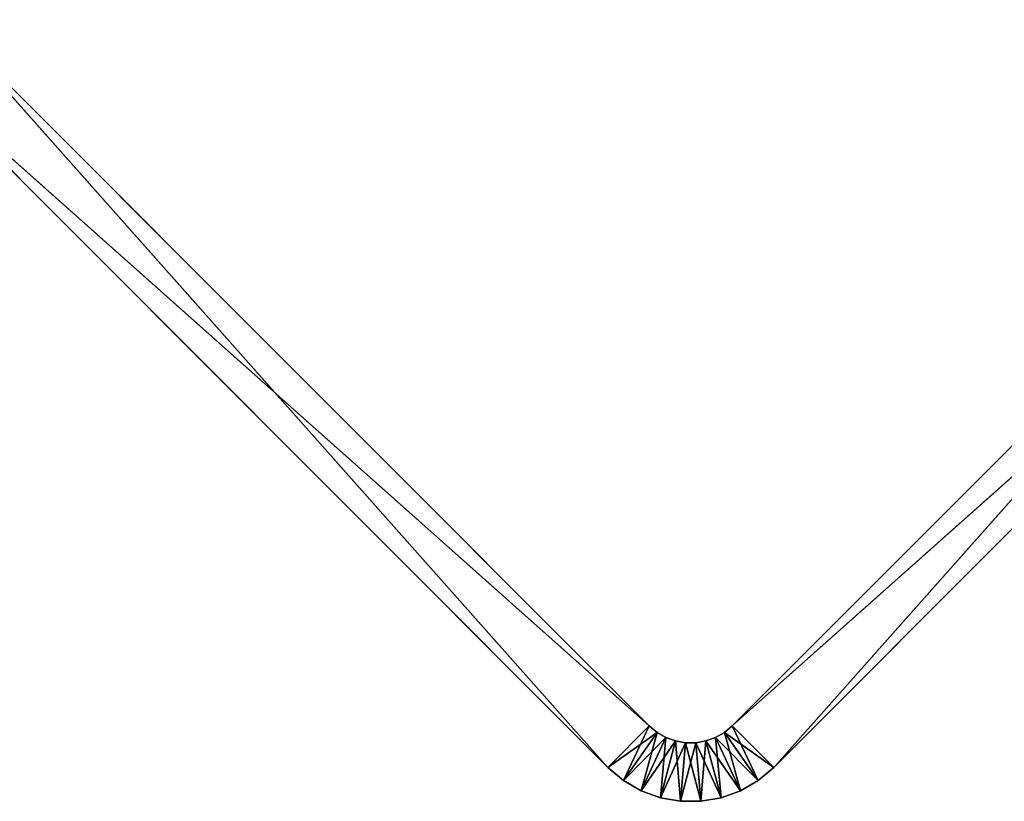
# Model space of a CAD drawing. Extents: x 0 to 13.4, y 0.1 to 1.5.
# Tile 23 of 27: x 8.4 to 10.1, y 0.1 to 1.4. Entities that reach past the tile are written whole.
import ezdxf

# ---------------------------------------------------------------- set-up
doc = ezdxf.new("R2010")
doc.units = 0
doc.header["$LTSCALE"] = 2.54
doc.layers.get('0').update_dxf_attribs({"color": 13, "linetype": 'CONTINUOUS'})

# ---------------------------------------------------------------- blocks, each defined once
blk = doc.blocks.new('MYDELNICZKA_VIW_STL')
at = {"color": 0}
for p, q in [((9.4752, 0.2121, 8.5), (8.2731, 1.4142, 8.5)), ((8.2731, 1.4142, 8.5), (9.4045, 0.1414, 8.5)), ((8.2731, 1.4142, 8.5), (9.4045, 0.1414, 8.5)), ((8.2731, 1.4142), (9.4752, 0.2121)), ((9.4752, 0.2121, 8.5), (8.2731, 1.4142, 8.5)), ((9.4752, 0.2121, 8.5), (8.2731, 1.4142)), ((9.4752, 0.2121, 8.5), (8.2731, 1.4142)), ((8.2731, 1.4142), (9.4752, 0.2121)), ((10.8187, 1.4142, 8.5), (9.6167, 0.2121, 8.5)), ((9.6167, 0.2121), (10.8187, 1.4142)), ((10.8187, 1.4142, 8.5), (9.6167, 0.2121, 8.5)), ((10.8187, 1.4142, 8.5), (9.6167, 0.2121)), ((10.8187, 1.4142, 8.5), (9.6167, 0.2121)), ((9.6167, 0.2121), (10.8187, 1.4142)), ((10.8187, 1.4142), (9.6874, 0.1414)), ((10.8187, 1.4142), (9.6874, 0.1414)), ((8.2024, 1.3435, 8.5), (9.4045, 0.1414, 8.5)), ((9.4752, 0.2121), (8.2024, 1.3435)), ((9.4752, 0.2121), (8.2024, 1.3435)), ((9.4045, 0.1414), (8.2024, 1.3435)), ((8.2024, 1.3435, 8.5), (9.4045, 0.1414, 8.5)), ((8.2024, 1.3435, 8.5), (9.4045, 0.1414)), ((8.2024, 1.3435, 8.5), (9.4045, 0.1414)), ((9.4045, 0.1414), (8.2024, 1.3435)), ((9.6167, 0.2121, 8.5), (10.8894, 1.3435, 8.5)), ((9.6167, 0.2121, 8.5), (10.8894, 1.3435, 8.5)), ((9.6874, 0.1414, 8.5), (10.8894, 1.3435, 8.5)), ((10.8894, 1.3435), (9.6874, 0.1414)), ((9.6874, 0.1414, 8.5), (10.8894, 1.3435, 8.5)), ((9.6874, 0.1414, 8.5), (10.8894, 1.3435)), ((9.6874, 0.1414, 8.5), (10.8894, 1.3435)), ((10.8894, 1.3435), (9.6874, 0.1414)), ((9.4752, 0.2121, 8.5), (9.4045, 0.1414, 8.5)), ((9.4752, 0.2121, 8.5), (9.4045, 0.1414, 8.5)), ((9.4045, 0.1414), (9.4752, 0.2121)), ((9.4045, 0.1414), (9.4752, 0.2121)), ((9.4312, 0.119), (9.4752, 0.2121)), ((9.4312, 0.119), (9.4752, 0.2121)), ((9.4886, 0.2009, 8.5), (9.4752, 0.2121, 8.5)), ((9.4752, 0.2121), (9.4886, 0.2009)), ((9.4886, 0.2009), (9.4752, 0.2121, 8.5)), ((9.4886, 0.2009, 8.5), (9.4752, 0.2121, 8.5)), ((9.4886, 0.2009), (9.4752, 0.2121, 8.5)), ((9.4752, 0.2121), (9.4886, 0.2009)), ((9.4752, 0.2121), (9.4752, 0.2121, 8.5)), ((9.4752, 0.2121), (9.4752, 0.2121, 8.5)), ((9.6167, 0.2121, 8.5), (9.6033, 0.2009, 8.5)), ((9.6033, 0.2009), (9.6167, 0.2121)), ((9.6167, 0.2121), (9.6033, 0.2009, 8.5)), ((9.6167, 0.2121, 8.5), (9.6033, 0.2009, 8.5)), ((9.6167, 0.2121), (9.6033, 0.2009, 8.5)), ((9.6033, 0.2009), (9.6167, 0.2121)), ((9.6167, 0.2121, 8.5), (9.6874, 0.1414, 8.5)), ((9.6607, 0.119, 8.5), (9.6167, 0.2121, 8.5)), ((9.6607, 0.119, 8.5), (9.6167, 0.2121, 8.5)), ((9.6167, 0.2121, 8.5), (9.6874, 0.1414, 8.5)), ((9.6167, 0.2121), (9.6874, 0.1414)), ((9.6167, 0.2121), (9.6874, 0.1414)), ((9.6167, 0.2121), (9.6167, 0.2121, 8.5)), ((9.6167, 0.2121), (9.6167, 0.2121, 8.5)), ((9.4045, 0.1414, 8.5), (9.4886, 0.2009, 8.5)), ((9.4045, 0.1414, 8.5), (9.4886, 0.2009, 8.5)), ((9.4312, 0.119, 8.5), (9.4886, 0.2009, 8.5)), ((9.4312, 0.119, 8.5), (9.4886, 0.2009, 8.5)), ((9.4312, 0.119), (9.4886, 0.2009)), ((9.4312, 0.119), (9.4886, 0.2009)), ((9.4312, 0.119, 8.5), (9.5037, 0.1922, 8.5)), ((9.4312, 0.119, 8.5), (9.5037, 0.1922, 8.5)), ((9.4614, 0.1016), (9.4886, 0.2009)), ((9.4614, 0.1016), (9.4886, 0.2009)), ((9.4614, 0.1016, 8.5), (9.5037, 0.1922, 8.5)), ((9.4614, 0.1016, 8.5), (9.5037, 0.1922, 8.5)), ((9.4614, 0.1016), (9.5037, 0.1922)), ((9.4614, 0.1016), (9.5037, 0.1922)), ((9.4614, 0.1016, 8.5), (9.5201, 0.1863, 8.5)), ((9.4614, 0.1016, 8.5), (9.5201, 0.1863, 8.5)), ((9.5037, 0.1922, 8.5), (9.4886, 0.2009, 8.5)), ((9.4886, 0.2009), (9.5037, 0.1922)), ((9.5037, 0.1922), (9.4886, 0.2009, 8.5)), ((9.5037, 0.1922, 8.5), (9.4886, 0.2009, 8.5)), ((9.5037, 0.1922), (9.4886, 0.2009, 8.5)), ((9.4886, 0.2009), (9.5037, 0.1922)), ((9.4886, 0.2009), (9.4886, 0.2009, 8.5)), ((9.4886, 0.2009), (9.4886, 0.2009, 8.5)), ((9.4942, 0.0897), (9.5037, 0.1922)), ((9.4942, 0.0897), (9.5037, 0.1922)), ((9.4942, 0.0897, 8.5), (9.5201, 0.1863, 8.5)), ((9.4942, 0.0897, 8.5), (9.5201, 0.1863, 8.5)), ((9.4942, 0.0897), (9.5201, 0.1863)), ((9.4942, 0.0897), (9.5201, 0.1863)), ((9.5201, 0.1863, 8.5), (9.5037, 0.1922, 8.5)), ((9.5037, 0.1922), (9.5201, 0.1863)), ((9.5201, 0.1863), (9.5037, 0.1922, 8.5)), ((9.5201, 0.1863, 8.5), (9.5037, 0.1922, 8.5)), ((9.5201, 0.1863), (9.5037, 0.1922, 8.5)), ((9.5037, 0.1922), (9.5201, 0.1863)), ((9.5037, 0.1922), (9.5037, 0.1922, 8.5)), ((9.5037, 0.1922), (9.5037, 0.1922, 8.5)), ((9.5372, 0.1832, 8.5), (9.5201, 0.1863, 8.5)), ((9.5285, 0.0836), (9.5201, 0.1863)), ((9.5201, 0.1863), (9.5372, 0.1832)), ((9.5285, 0.0836), (9.5201, 0.1863)), ((9.5372, 0.1832), (9.5201, 0.1863, 8.5)), ((9.5372, 0.1832, 8.5), (9.5201, 0.1863, 8.5)), ((9.5372, 0.1832), (9.5201, 0.1863, 8.5)), ((9.5201, 0.1863), (9.5372, 0.1832)), ((9.5201, 0.1863), (9.5201, 0.1863, 8.5)), ((9.5201, 0.1863), (9.5201, 0.1863, 8.5)), ((9.5718, 0.1863, 8.5), (9.5547, 0.1832, 8.5)), ((9.5547, 0.1832), (9.5718, 0.1863)), ((9.5718, 0.1863), (9.5547, 0.1832, 8.5)), ((9.5718, 0.1863, 8.5), (9.5547, 0.1832, 8.5)), ((9.5718, 0.1863), (9.5547, 0.1832, 8.5)), ((9.5547, 0.1832), (9.5718, 0.1863)), ((9.5634, 0.0836, 8.5), (9.5718, 0.1863, 8.5)), ((9.5634, 0.0836, 8.5), (9.5718, 0.1863, 8.5)), ((9.5882, 0.1922, 8.5), (9.5718, 0.1863, 8.5)), ((9.5718, 0.1863), (9.5882, 0.1922)), ((9.5882, 0.1922), (9.5718, 0.1863, 8.5)), ((9.5882, 0.1922, 8.5), (9.5718, 0.1863, 8.5)), ((9.5882, 0.1922), (9.5718, 0.1863, 8.5)), ((9.5718, 0.1863), (9.5882, 0.1922)), ((9.5977, 0.0897, 8.5), (9.5718, 0.1863, 8.5)), ((9.5977, 0.0897, 8.5), (9.5718, 0.1863, 8.5)), ((9.6305, 0.1016), (9.5718, 0.1863)), ((9.6305, 0.1016), (9.5718, 0.1863)), ((9.5977, 0.0897), (9.5718, 0.1863)), ((9.5977, 0.0897), (9.5718, 0.1863)), ((9.5718, 0.1863), (9.5718, 0.1863, 8.5)), ((9.5718, 0.1863), (9.5718, 0.1863, 8.5)), ((9.6033, 0.2009, 8.5), (9.5882, 0.1922, 8.5)), ((9.5882, 0.1922), (9.6033, 0.2009)), ((9.6033, 0.2009), (9.5882, 0.1922, 8.5)), ((9.6033, 0.2009, 8.5), (9.5882, 0.1922, 8.5)), ((9.6033, 0.2009), (9.5882, 0.1922, 8.5)), ((9.5882, 0.1922), (9.6033, 0.2009)), ((9.5977, 0.0897, 8.5), (9.5882, 0.1922, 8.5)), ((9.5977, 0.0897, 8.5), (9.5882, 0.1922, 8.5)), ((9.6305, 0.1016, 8.5), (9.5882, 0.1922, 8.5)), ((9.6305, 0.1016, 8.5), (9.5882, 0.1922, 8.5)), ((9.6607, 0.119), (9.5882, 0.1922)), ((9.6607, 0.119), (9.5882, 0.1922)), ((9.6305, 0.1016), (9.5882, 0.1922)), ((9.6305, 0.1016), (9.5882, 0.1922)), ((9.5882, 0.1922), (9.5882, 0.1922, 8.5)), ((9.5882, 0.1922), (9.5882, 0.1922, 8.5)), ((9.6305, 0.1016, 8.5), (9.6033, 0.2009, 8.5)), ((9.6305, 0.1016, 8.5), (9.6033, 0.2009, 8.5)), ((9.6607, 0.119, 8.5), (9.6033, 0.2009, 8.5)), ((9.6607, 0.119, 8.5), (9.6033, 0.2009, 8.5)), ((9.6874, 0.1414), (9.6033, 0.2009)), ((9.6874, 0.1414), (9.6033, 0.2009)), ((9.6607, 0.119), (9.6033, 0.2009)), ((9.6607, 0.119), (9.6033, 0.2009)), ((9.6033, 0.2009), (9.6033, 0.2009, 8.5)), ((9.6033, 0.2009), (9.6033, 0.2009, 8.5)), ((9.4942, 0.0897, 8.5), (9.5372, 0.1832, 8.5)), ((9.4942, 0.0897, 8.5), (9.5372, 0.1832, 8.5)), ((9.5285, 0.0836, 8.5), (9.5372, 0.1832, 8.5)), ((9.5285, 0.0836, 8.5), (9.5372, 0.1832, 8.5)), ((9.5285, 0.0836, 8.5), (9.5547, 0.1832, 8.5)), ((9.5285, 0.0836, 8.5), (9.5547, 0.1832, 8.5)), ((9.5285, 0.0836), (9.5372, 0.1832)), ((9.5285, 0.0836), (9.5372, 0.1832)), ((9.5547, 0.1832, 8.5), (9.5372, 0.1832, 8.5)), ((9.5634, 0.0836), (9.5372, 0.1832)), ((9.5372, 0.1832), (9.5547, 0.1832)), ((9.5634, 0.0836), (9.5372, 0.1832)), ((9.5547, 0.1832), (9.5372, 0.1832, 8.5)), ((9.5547, 0.1832, 8.5), (9.5372, 0.1832, 8.5)), ((9.5547, 0.1832), (9.5372, 0.1832, 8.5)), ((9.5372, 0.1832), (9.5547, 0.1832)), ((9.5372, 0.1832), (9.5372, 0.1832, 8.5)), ((9.5372, 0.1832), (9.5372, 0.1832, 8.5)), ((9.5634, 0.0836, 8.5), (9.5547, 0.1832, 8.5)), ((9.5634, 0.0836, 8.5), (9.5547, 0.1832, 8.5)), ((9.5977, 0.0897), (9.5547, 0.1832)), ((9.5977, 0.0897), (9.5547, 0.1832)), ((9.5634, 0.0836), (9.5547, 0.1832)), ((9.5634, 0.0836), (9.5547, 0.1832)), ((9.5547, 0.1832), (9.5547, 0.1832, 8.5)), ((9.5547, 0.1832), (9.5547, 0.1832, 8.5)), ((9.4045, 0.1414, 8.5), (9.4312, 0.119, 8.5)), ((9.4312, 0.119), (9.4045, 0.1414)), ((9.4045, 0.1414), (9.4045, 0.1414, 8.5)), ((9.4045, 0.1414), (9.4045, 0.1414, 8.5)), ((9.4312, 0.119), (9.4045, 0.1414)), ((9.4312, 0.119), (9.4045, 0.1414, 8.5)), ((9.4312, 0.119), (9.4045, 0.1414, 8.5)), ((9.4045, 0.1414, 8.5), (9.4312, 0.119, 8.5)), ((9.6607, 0.119, 8.5), (9.6874, 0.1414, 8.5)), ((9.6874, 0.1414), (9.6607, 0.119)), ((9.6874, 0.1414), (9.6607, 0.119)), ((9.6874, 0.1414), (9.6607, 0.119, 8.5)), ((9.6874, 0.1414), (9.6607, 0.119, 8.5)), ((9.6607, 0.119, 8.5), (9.6874, 0.1414, 8.5)), ((9.6874, 0.1414), (9.6874, 0.1414, 8.5)), ((9.6874, 0.1414), (9.6874, 0.1414, 8.5)), ((9.4312, 0.119, 8.5), (9.4614, 0.1016, 8.5)), ((9.4614, 0.1016), (9.4312, 0.119)), ((9.4312, 0.119), (9.4312, 0.119, 8.5)), ((9.4312, 0.119), (9.4312, 0.119, 8.5)), ((9.4614, 0.1016), (9.4312, 0.119)), ((9.4614, 0.1016), (9.4312, 0.119, 8.5)), ((9.4614, 0.1016), (9.4312, 0.119, 8.5)), ((9.4312, 0.119, 8.5), (9.4614, 0.1016, 8.5)), ((9.6305, 0.1016, 8.5), (9.6607, 0.119, 8.5)), ((9.6607, 0.119), (9.6305, 0.1016)), ((9.6607, 0.119), (9.6305, 0.1016)), ((9.6607, 0.119), (9.6305, 0.1016, 8.5)), ((9.6607, 0.119), (9.6305, 0.1016, 8.5)), ((9.6305, 0.1016, 8.5), (9.6607, 0.119, 8.5)), ((9.6607, 0.119), (9.6607, 0.119, 8.5)), ((9.6607, 0.119), (9.6607, 0.119, 8.5)), ((9.4614, 0.1016, 8.5), (9.4942, 0.0897, 8.5)), ((9.4942, 0.0897), (9.4614, 0.1016)), ((9.4614, 0.1016), (9.4614, 0.1016, 8.5)), ((9.4614, 0.1016), (9.4614, 0.1016, 8.5)), ((9.4942, 0.0897), (9.4614, 0.1016)), ((9.4942, 0.0897), (9.4614, 0.1016, 8.5)), ((9.4942, 0.0897), (9.4614, 0.1016, 8.5)), ((9.4614, 0.1016, 8.5), (9.4942, 0.0897, 8.5)), ((9.5977, 0.0897, 8.5), (9.6305, 0.1016, 8.5)), ((9.6305, 0.1016), (9.5977, 0.0897)), ((9.6305, 0.1016), (9.5977, 0.0897)), ((9.6305, 0.1016), (9.5977, 0.0897, 8.5)), ((9.6305, 0.1016), (9.5977, 0.0897, 8.5)), ((9.5977, 0.0897, 8.5), (9.6305, 0.1016, 8.5)), ((9.6305, 0.1016), (9.6305, 0.1016, 8.5)), ((9.6305, 0.1016), (9.6305, 0.1016, 8.5)), ((9.4942, 0.0897, 8.5), (9.5285, 0.0836, 8.5)), ((9.5285, 0.0836), (9.4942, 0.0897)), ((9.4942, 0.0897), (9.4942, 0.0897, 8.5)), ((9.4942, 0.0897), (9.4942, 0.0897, 8.5)), ((9.5285, 0.0836), (9.4942, 0.0897)), ((9.5285, 0.0836), (9.4942, 0.0897, 8.5)), ((9.5285, 0.0836), (9.4942, 0.0897, 8.5)), ((9.4942, 0.0897, 8.5), (9.5285, 0.0836, 8.5)), ((9.5634, 0.0836, 8.5), (9.5977, 0.0897, 8.5)), ((9.5977, 0.0897), (9.5634, 0.0836)), ((9.5977, 0.0897), (9.5634, 0.0836)), ((9.5977, 0.0897), (9.5634, 0.0836, 8.5)), ((9.5977, 0.0897), (9.5634, 0.0836, 8.5)), ((9.5634, 0.0836, 8.5), (9.5977, 0.0897, 8.5)), ((9.5977, 0.0897), (9.5977, 0.0897, 8.5)), ((9.5977, 0.0897), (9.5977, 0.0897, 8.5)), ((9.5285, 0.0836, 8.5), (9.5634, 0.0836, 8.5)), ((9.5634, 0.0836), (9.5285, 0.0836)), ((9.5285, 0.0836), (9.5285, 0.0836, 8.5)), ((9.5285, 0.0836), (9.5285, 0.0836, 8.5)), ((9.5634, 0.0836), (9.5285, 0.0836)), ((9.5634, 0.0836), (9.5285, 0.0836, 8.5)), ((9.5634, 0.0836), (9.5285, 0.0836, 8.5)), ((9.5285, 0.0836, 8.5), (9.5634, 0.0836, 8.5)), ((9.5634, 0.0836), (9.5634, 0.0836, 8.5)), ((9.5634, 0.0836), (9.5634, 0.0836, 8.5))]:
    blk.add_line(p, q, dxfattribs=at)
mesh = blk.add_polyface(dxfattribs=at)
corners = [(9.4045, 0.1414, 8.5), (8.2731, 1.4142, 8.5), (8.2024, 1.3435, 8.5)]
mesh.append_faces([[corners[k] for k in face] for face in [(0, 1, 2)]], dxfattribs={"color": 0})
mesh = blk.add_polyface(dxfattribs=at)
corners = [(9.4752, 0.2121), (8.2024, 1.3435), (8.2731, 1.4142)]
mesh.append_faces([[corners[k] for k in face] for face in [(0, 1, 2)]], dxfattribs={"color": 0})
mesh = blk.add_polyface(dxfattribs=at)
corners = [(9.4752, 0.2121, 8.5), (8.2731, 1.4142, 8.5), (9.4045, 0.1414, 8.5)]
mesh.append_faces([[corners[k] for k in face] for face in [(0, 1, 2)]], dxfattribs={"color": 0})
mesh = blk.add_polyface(dxfattribs=at)
corners = [(8.2731, 1.4142, 8.5), (9.4752, 0.2121, 8.5), (8.2731, 1.4142)]
mesh.append_faces([[corners[k] for k in face] for face in [(0, 1, 2)]], dxfattribs={"color": 0})
mesh = blk.add_polyface(dxfattribs=at)
corners = [(8.2731, 1.4142), (9.4752, 0.2121, 8.5), (9.4752, 0.2121)]
mesh.append_faces([[corners[k] for k in face] for face in [(0, 1, 2)]], dxfattribs={"color": 0})
mesh = blk.add_polyface(dxfattribs=at)
corners = [(10.8894, 1.3435, 8.5), (10.8187, 1.4142, 8.5), (9.6167, 0.2121, 8.5)]
mesh.append_faces([[corners[k] for k in face] for face in [(0, 1, 2)]], dxfattribs={"color": 0})
mesh = blk.add_polyface(dxfattribs=at)
corners = [(10.8187, 1.4142), (9.6874, 0.1414), (9.6167, 0.2121)]
mesh.append_faces([[corners[k] for k in face] for face in [(0, 1, 2)]], dxfattribs={"color": 0})
mesh = blk.add_polyface(dxfattribs=at)
corners = [(10.8187, 1.4142, 8.5), (9.6167, 0.2121), (9.6167, 0.2121, 8.5)]
mesh.append_faces([[corners[k] for k in face] for face in [(0, 1, 2)]], dxfattribs={"color": 0})
mesh = blk.add_polyface(dxfattribs=at)
corners = [(10.8187, 1.4142), (9.6167, 0.2121), (10.8187, 1.4142, 8.5)]
mesh.append_faces([[corners[k] for k in face] for face in [(0, 1, 2)]], dxfattribs={"color": 0})
mesh = blk.add_polyface(dxfattribs=at)
corners = [(10.8894, 1.3435), (9.6874, 0.1414), (10.8187, 1.4142)]
mesh.append_faces([[corners[k] for k in face] for face in [(0, 1, 2)]], dxfattribs={"color": 0})
mesh = blk.add_polyface(dxfattribs=at)
corners = [(9.4752, 0.2121), (9.4045, 0.1414), (8.2024, 1.3435)]
mesh.append_faces([[corners[k] for k in face] for face in [(0, 1, 2)]], dxfattribs={"color": 0})
mesh = blk.add_polyface(dxfattribs=at)
corners = [(8.2024, 1.3435, 8.5), (9.4045, 0.1414), (9.4045, 0.1414, 8.5)]
mesh.append_faces([[corners[k] for k in face] for face in [(0, 1, 2)]], dxfattribs={"color": 0})
mesh = blk.add_polyface(dxfattribs=at)
corners = [(8.2024, 1.3435), (9.4045, 0.1414), (8.2024, 1.3435, 8.5)]
mesh.append_faces([[corners[k] for k in face] for face in [(0, 1, 2)]], dxfattribs={"color": 0})
mesh = blk.add_polyface(dxfattribs=at)
corners = [(10.8894, 1.3435, 8.5), (9.6167, 0.2121, 8.5), (9.6874, 0.1414, 8.5)]
mesh.append_faces([[corners[k] for k in face] for face in [(0, 1, 2)]], dxfattribs={"color": 0})
mesh = blk.add_polyface(dxfattribs=at)
corners = [(10.8894, 1.3435, 8.5), (9.6874, 0.1414, 8.5), (10.8894, 1.3435)]
mesh.append_faces([[corners[k] for k in face] for face in [(0, 1, 2)]], dxfattribs={"color": 0})
mesh = blk.add_polyface(dxfattribs=at)
corners = [(10.8894, 1.3435), (9.6874, 0.1414, 8.5), (9.6874, 0.1414)]
mesh.append_faces([[corners[k] for k in face] for face in [(0, 1, 2)]], dxfattribs={"color": 0})
mesh = blk.add_polyface(dxfattribs=at)
corners = [(9.4886, 0.2009, 8.5), (9.4752, 0.2121, 8.5), (9.4045, 0.1414, 8.5)]
mesh.append_faces([[corners[k] for k in face] for face in [(0, 1, 2)]], dxfattribs={"color": 0})
mesh = blk.add_polyface(dxfattribs=at)
corners = [(9.4752, 0.2121), (9.4312, 0.119), (9.4045, 0.1414)]
mesh.append_faces([[corners[k] for k in face] for face in [(0, 1, 2)]], dxfattribs={"color": 0})
mesh = blk.add_polyface(dxfattribs=at)
corners = [(9.4886, 0.2009), (9.4312, 0.119), (9.4752, 0.2121)]
mesh.append_faces([[corners[k] for k in face] for face in [(0, 1, 2)]], dxfattribs={"color": 0})
mesh = blk.add_polyface(dxfattribs=at)
corners = [(9.4886, 0.2009, 8.5), (9.4886, 0.2009), (9.4752, 0.2121, 8.5)]
mesh.append_faces([[corners[k] for k in face] for face in [(0, 1, 2)]], dxfattribs={"color": 0})
mesh = blk.add_polyface(dxfattribs=at)
corners = [(9.4752, 0.2121, 8.5), (9.4886, 0.2009), (9.4752, 0.2121)]
mesh.append_faces([[corners[k] for k in face] for face in [(0, 1, 2)]], dxfattribs={"color": 0})
mesh = blk.add_polyface(dxfattribs=at)
corners = [(9.6607, 0.119, 8.5), (9.6167, 0.2121, 8.5), (9.6033, 0.2009, 8.5)]
mesh.append_faces([[corners[k] for k in face] for face in [(0, 1, 2)]], dxfattribs={"color": 0})
mesh = blk.add_polyface(dxfattribs=at)
corners = [(9.6874, 0.1414), (9.6033, 0.2009), (9.6167, 0.2121)]
mesh.append_faces([[corners[k] for k in face] for face in [(0, 1, 2)]], dxfattribs={"color": 0})
mesh = blk.add_polyface(dxfattribs=at)
corners = [(9.6167, 0.2121, 8.5), (9.6167, 0.2121), (9.6033, 0.2009, 8.5)]
mesh.append_faces([[corners[k] for k in face] for face in [(0, 1, 2)]], dxfattribs={"color": 0})
mesh = blk.add_polyface(dxfattribs=at)
corners = [(9.6033, 0.2009, 8.5), (9.6167, 0.2121), (9.6033, 0.2009)]
mesh.append_faces([[corners[k] for k in face] for face in [(0, 1, 2)]], dxfattribs={"color": 0})
mesh = blk.add_polyface(dxfattribs=at)
corners = [(9.6874, 0.1414, 8.5), (9.6167, 0.2121, 8.5), (9.6607, 0.119, 8.5)]
mesh.append_faces([[corners[k] for k in face] for face in [(0, 1, 2)]], dxfattribs={"color": 0})
mesh = blk.add_polyface(dxfattribs=at)
corners = [(9.4886, 0.2009, 8.5), (9.4045, 0.1414, 8.5), (9.4312, 0.119, 8.5)]
mesh.append_faces([[corners[k] for k in face] for face in [(0, 1, 2)]], dxfattribs={"color": 0})
mesh = blk.add_polyface(dxfattribs=at)
corners = [(9.5037, 0.1922, 8.5), (9.4886, 0.2009, 8.5), (9.4312, 0.119, 8.5)]
mesh.append_faces([[corners[k] for k in face] for face in [(0, 1, 2)]], dxfattribs={"color": 0})
mesh = blk.add_polyface(dxfattribs=at)
corners = [(9.4886, 0.2009), (9.4614, 0.1016), (9.4312, 0.119)]
mesh.append_faces([[corners[k] for k in face] for face in [(0, 1, 2)]], dxfattribs={"color": 0})
mesh = blk.add_polyface(dxfattribs=at)
corners = [(9.5037, 0.1922, 8.5), (9.4312, 0.119, 8.5), (9.4614, 0.1016, 8.5)]
mesh.append_faces([[corners[k] for k in face] for face in [(0, 1, 2)]], dxfattribs={"color": 0})
mesh = blk.add_polyface(dxfattribs=at)
corners = [(9.5037, 0.1922), (9.4614, 0.1016), (9.4886, 0.2009)]
mesh.append_faces([[corners[k] for k in face] for face in [(0, 1, 2)]], dxfattribs={"color": 0})
mesh = blk.add_polyface(dxfattribs=at)
corners = [(9.5201, 0.1863, 8.5), (9.5037, 0.1922, 8.5), (9.4614, 0.1016, 8.5)]
mesh.append_faces([[corners[k] for k in face] for face in [(0, 1, 2)]], dxfattribs={"color": 0})
mesh = blk.add_polyface(dxfattribs=at)
corners = [(9.5037, 0.1922), (9.4942, 0.0897), (9.4614, 0.1016)]
mesh.append_faces([[corners[k] for k in face] for face in [(0, 1, 2)]], dxfattribs={"color": 0})
mesh = blk.add_polyface(dxfattribs=at)
corners = [(9.5201, 0.1863, 8.5), (9.4614, 0.1016, 8.5), (9.4942, 0.0897, 8.5)]
mesh.append_faces([[corners[k] for k in face] for face in [(0, 1, 2)]], dxfattribs={"color": 0})
mesh = blk.add_polyface(dxfattribs=at)
corners = [(9.5037, 0.1922, 8.5), (9.5037, 0.1922), (9.4886, 0.2009, 8.5)]
mesh.append_faces([[corners[k] for k in face] for face in [(0, 1, 2)]], dxfattribs={"color": 0})
mesh = blk.add_polyface(dxfattribs=at)
corners = [(9.4886, 0.2009, 8.5), (9.5037, 0.1922), (9.4886, 0.2009)]
mesh.append_faces([[corners[k] for k in face] for face in [(0, 1, 2)]], dxfattribs={"color": 0})
mesh = blk.add_polyface(dxfattribs=at)
corners = [(9.5201, 0.1863), (9.4942, 0.0897), (9.5037, 0.1922)]
mesh.append_faces([[corners[k] for k in face] for face in [(0, 1, 2)]], dxfattribs={"color": 0})
mesh = blk.add_polyface(dxfattribs=at)
corners = [(9.5372, 0.1832, 8.5), (9.5201, 0.1863, 8.5), (9.4942, 0.0897, 8.5)]
mesh.append_faces([[corners[k] for k in face] for face in [(0, 1, 2)]], dxfattribs={"color": 0})
mesh = blk.add_polyface(dxfattribs=at)
corners = [(9.5285, 0.0836), (9.4942, 0.0897), (9.5201, 0.1863)]
mesh.append_faces([[corners[k] for k in face] for face in [(0, 1, 2)]], dxfattribs={"color": 0})
mesh = blk.add_polyface(dxfattribs=at)
corners = [(9.5201, 0.1863, 8.5), (9.5201, 0.1863), (9.5037, 0.1922, 8.5)]
mesh.append_faces([[corners[k] for k in face] for face in [(0, 1, 2)]], dxfattribs={"color": 0})
mesh = blk.add_polyface(dxfattribs=at)
corners = [(9.5037, 0.1922, 8.5), (9.5201, 0.1863), (9.5037, 0.1922)]
mesh.append_faces([[corners[k] for k in face] for face in [(0, 1, 2)]], dxfattribs={"color": 0})
mesh = blk.add_polyface(dxfattribs=at)
corners = [(9.5372, 0.1832), (9.5285, 0.0836), (9.5201, 0.1863)]
mesh.append_faces([[corners[k] for k in face] for face in [(0, 1, 2)]], dxfattribs={"color": 0})
mesh = blk.add_polyface(dxfattribs=at)
corners = [(9.5372, 0.1832, 8.5), (9.5372, 0.1832), (9.5201, 0.1863, 8.5)]
mesh.append_faces([[corners[k] for k in face] for face in [(0, 1, 2)]], dxfattribs={"color": 0})
mesh = blk.add_polyface(dxfattribs=at)
corners = [(9.5201, 0.1863, 8.5), (9.5372, 0.1832), (9.5201, 0.1863)]
mesh.append_faces([[corners[k] for k in face] for face in [(0, 1, 2)]], dxfattribs={"color": 0})
mesh = blk.add_polyface(dxfattribs=at)
corners = [(9.5718, 0.1863, 8.5), (9.5547, 0.1832, 8.5), (9.5634, 0.0836, 8.5)]
mesh.append_faces([[corners[k] for k in face] for face in [(0, 1, 2)]], dxfattribs={"color": 0})
mesh = blk.add_polyface(dxfattribs=at)
corners = [(9.5977, 0.0897), (9.5547, 0.1832), (9.5718, 0.1863)]
mesh.append_faces([[corners[k] for k in face] for face in [(0, 1, 2)]], dxfattribs={"color": 0})
mesh = blk.add_polyface(dxfattribs=at)
corners = [(9.5718, 0.1863, 8.5), (9.5718, 0.1863), (9.5547, 0.1832, 8.5)]
mesh.append_faces([[corners[k] for k in face] for face in [(0, 1, 2)]], dxfattribs={"color": 0})
mesh = blk.add_polyface(dxfattribs=at)
corners = [(9.5547, 0.1832, 8.5), (9.5718, 0.1863), (9.5547, 0.1832)]
mesh.append_faces([[corners[k] for k in face] for face in [(0, 1, 2)]], dxfattribs={"color": 0})
mesh = blk.add_polyface(dxfattribs=at)
corners = [(9.5977, 0.0897, 8.5), (9.5718, 0.1863, 8.5), (9.5634, 0.0836, 8.5)]
mesh.append_faces([[corners[k] for k in face] for face in [(0, 1, 2)]], dxfattribs={"color": 0})
mesh = blk.add_polyface(dxfattribs=at)
corners = [(9.5977, 0.0897, 8.5), (9.5882, 0.1922, 8.5), (9.5718, 0.1863, 8.5)]
mesh.append_faces([[corners[k] for k in face] for face in [(0, 1, 2)]], dxfattribs={"color": 0})
mesh = blk.add_polyface(dxfattribs=at)
corners = [(9.6305, 0.1016), (9.5718, 0.1863), (9.5882, 0.1922)]
mesh.append_faces([[corners[k] for k in face] for face in [(0, 1, 2)]], dxfattribs={"color": 0})
mesh = blk.add_polyface(dxfattribs=at)
corners = [(9.5882, 0.1922, 8.5), (9.5882, 0.1922), (9.5718, 0.1863, 8.5)]
mesh.append_faces([[corners[k] for k in face] for face in [(0, 1, 2)]], dxfattribs={"color": 0})
mesh = blk.add_polyface(dxfattribs=at)
corners = [(9.5718, 0.1863, 8.5), (9.5882, 0.1922), (9.5718, 0.1863)]
mesh.append_faces([[corners[k] for k in face] for face in [(0, 1, 2)]], dxfattribs={"color": 0})
mesh = blk.add_polyface(dxfattribs=at)
corners = [(9.6305, 0.1016), (9.5977, 0.0897), (9.5718, 0.1863)]
mesh.append_faces([[corners[k] for k in face] for face in [(0, 1, 2)]], dxfattribs={"color": 0})
mesh = blk.add_polyface(dxfattribs=at)
corners = [(9.6305, 0.1016, 8.5), (9.6033, 0.2009, 8.5), (9.5882, 0.1922, 8.5)]
mesh.append_faces([[corners[k] for k in face] for face in [(0, 1, 2)]], dxfattribs={"color": 0})
mesh = blk.add_polyface(dxfattribs=at)
corners = [(9.6607, 0.119), (9.5882, 0.1922), (9.6033, 0.2009)]
mesh.append_faces([[corners[k] for k in face] for face in [(0, 1, 2)]], dxfattribs={"color": 0})
mesh = blk.add_polyface(dxfattribs=at)
corners = [(9.6033, 0.2009, 8.5), (9.6033, 0.2009), (9.5882, 0.1922, 8.5)]
mesh.append_faces([[corners[k] for k in face] for face in [(0, 1, 2)]], dxfattribs={"color": 0})
mesh = blk.add_polyface(dxfattribs=at)
corners = [(9.5882, 0.1922, 8.5), (9.6033, 0.2009), (9.5882, 0.1922)]
mesh.append_faces([[corners[k] for k in face] for face in [(0, 1, 2)]], dxfattribs={"color": 0})
mesh = blk.add_polyface(dxfattribs=at)
corners = [(9.6305, 0.1016, 8.5), (9.5882, 0.1922, 8.5), (9.5977, 0.0897, 8.5)]
mesh.append_faces([[corners[k] for k in face] for face in [(0, 1, 2)]], dxfattribs={"color": 0})
mesh = blk.add_polyface(dxfattribs=at)
corners = [(9.6607, 0.119), (9.6305, 0.1016), (9.5882, 0.1922)]
mesh.append_faces([[corners[k] for k in face] for face in [(0, 1, 2)]], dxfattribs={"color": 0})
mesh = blk.add_polyface(dxfattribs=at)
corners = [(9.6607, 0.119, 8.5), (9.6033, 0.2009, 8.5), (9.6305, 0.1016, 8.5)]
mesh.append_faces([[corners[k] for k in face] for face in [(0, 1, 2)]], dxfattribs={"color": 0})
mesh = blk.add_polyface(dxfattribs=at)
corners = [(9.6874, 0.1414), (9.6607, 0.119), (9.6033, 0.2009)]
mesh.append_faces([[corners[k] for k in face] for face in [(0, 1, 2)]], dxfattribs={"color": 0})
mesh = blk.add_polyface(dxfattribs=at)
corners = [(9.5372, 0.1832, 8.5), (9.4942, 0.0897, 8.5), (9.5285, 0.0836, 8.5)]
mesh.append_faces([[corners[k] for k in face] for face in [(0, 1, 2)]], dxfattribs={"color": 0})
mesh = blk.add_polyface(dxfattribs=at)
corners = [(9.5547, 0.1832, 8.5), (9.5372, 0.1832, 8.5), (9.5285, 0.0836, 8.5)]
mesh.append_faces([[corners[k] for k in face] for face in [(0, 1, 2)]], dxfattribs={"color": 0})
mesh = blk.add_polyface(dxfattribs=at)
corners = [(9.5634, 0.0836, 8.5), (9.5547, 0.1832, 8.5), (9.5285, 0.0836, 8.5)]
mesh.append_faces([[corners[k] for k in face] for face in [(0, 1, 2)]], dxfattribs={"color": 0})
mesh = blk.add_polyface(dxfattribs=at)
corners = [(9.5634, 0.0836), (9.5285, 0.0836), (9.5372, 0.1832)]
mesh.append_faces([[corners[k] for k in face] for face in [(0, 1, 2)]], dxfattribs={"color": 0})
mesh = blk.add_polyface(dxfattribs=at)
corners = [(9.5634, 0.0836), (9.5372, 0.1832), (9.5547, 0.1832)]
mesh.append_faces([[corners[k] for k in face] for face in [(0, 1, 2)]], dxfattribs={"color": 0})
mesh = blk.add_polyface(dxfattribs=at)
corners = [(9.5547, 0.1832, 8.5), (9.5547, 0.1832), (9.5372, 0.1832, 8.5)]
mesh.append_faces([[corners[k] for k in face] for face in [(0, 1, 2)]], dxfattribs={"color": 0})
mesh = blk.add_polyface(dxfattribs=at)
corners = [(9.5372, 0.1832, 8.5), (9.5547, 0.1832), (9.5372, 0.1832)]
mesh.append_faces([[corners[k] for k in face] for face in [(0, 1, 2)]], dxfattribs={"color": 0})
mesh = blk.add_polyface(dxfattribs=at)
corners = [(9.5977, 0.0897), (9.5634, 0.0836), (9.5547, 0.1832)]
mesh.append_faces([[corners[k] for k in face] for face in [(0, 1, 2)]], dxfattribs={"color": 0})
mesh = blk.add_polyface(dxfattribs=at)
corners = [(9.4045, 0.1414, 8.5), (9.4045, 0.1414), (9.4312, 0.119)]
mesh.append_faces([[corners[k] for k in face] for face in [(0, 1, 2)]], dxfattribs={"color": 0})
mesh = blk.add_polyface(dxfattribs=at)
corners = [(9.4045, 0.1414, 8.5), (9.4312, 0.119), (9.4312, 0.119, 8.5)]
mesh.append_faces([[corners[k] for k in face] for face in [(0, 1, 2)]], dxfattribs={"color": 0})
mesh = blk.add_polyface(dxfattribs=at)
corners = [(9.6607, 0.119, 8.5), (9.6607, 0.119), (9.6874, 0.1414)]
mesh.append_faces([[corners[k] for k in face] for face in [(0, 1, 2)]], dxfattribs={"color": 0})
mesh = blk.add_polyface(dxfattribs=at)
corners = [(9.6607, 0.119, 8.5), (9.6874, 0.1414), (9.6874, 0.1414, 8.5)]
mesh.append_faces([[corners[k] for k in face] for face in [(0, 1, 2)]], dxfattribs={"color": 0})
mesh = blk.add_polyface(dxfattribs=at)
corners = [(9.4312, 0.119, 8.5), (9.4312, 0.119), (9.4614, 0.1016)]
mesh.append_faces([[corners[k] for k in face] for face in [(0, 1, 2)]], dxfattribs={"color": 0})
mesh = blk.add_polyface(dxfattribs=at)
corners = [(9.4312, 0.119, 8.5), (9.4614, 0.1016), (9.4614, 0.1016, 8.5)]
mesh.append_faces([[corners[k] for k in face] for face in [(0, 1, 2)]], dxfattribs={"color": 0})
mesh = blk.add_polyface(dxfattribs=at)
corners = [(9.6305, 0.1016, 8.5), (9.6305, 0.1016), (9.6607, 0.119)]
mesh.append_faces([[corners[k] for k in face] for face in [(0, 1, 2)]], dxfattribs={"color": 0})
mesh = blk.add_polyface(dxfattribs=at)
corners = [(9.6305, 0.1016, 8.5), (9.6607, 0.119), (9.6607, 0.119, 8.5)]
mesh.append_faces([[corners[k] for k in face] for face in [(0, 1, 2)]], dxfattribs={"color": 0})
mesh = blk.add_polyface(dxfattribs=at)
corners = [(9.4614, 0.1016, 8.5), (9.4614, 0.1016), (9.4942, 0.0897)]
mesh.append_faces([[corners[k] for k in face] for face in [(0, 1, 2)]], dxfattribs={"color": 0})
mesh = blk.add_polyface(dxfattribs=at)
corners = [(9.4614, 0.1016, 8.5), (9.4942, 0.0897), (9.4942, 0.0897, 8.5)]
mesh.append_faces([[corners[k] for k in face] for face in [(0, 1, 2)]], dxfattribs={"color": 0})
mesh = blk.add_polyface(dxfattribs=at)
corners = [(9.5977, 0.0897, 8.5), (9.5977, 0.0897), (9.6305, 0.1016)]
mesh.append_faces([[corners[k] for k in face] for face in [(0, 1, 2)]], dxfattribs={"color": 0})
mesh = blk.add_polyface(dxfattribs=at)
corners = [(9.5977, 0.0897, 8.5), (9.6305, 0.1016), (9.6305, 0.1016, 8.5)]
mesh.append_faces([[corners[k] for k in face] for face in [(0, 1, 2)]], dxfattribs={"color": 0})
mesh = blk.add_polyface(dxfattribs=at)
corners = [(9.4942, 0.0897, 8.5), (9.4942, 0.0897), (9.5285, 0.0836)]
mesh.append_faces([[corners[k] for k in face] for face in [(0, 1, 2)]], dxfattribs={"color": 0})
mesh = blk.add_polyface(dxfattribs=at)
corners = [(9.4942, 0.0897, 8.5), (9.5285, 0.0836), (9.5285, 0.0836, 8.5)]
mesh.append_faces([[corners[k] for k in face] for face in [(0, 1, 2)]], dxfattribs={"color": 0})
mesh = blk.add_polyface(dxfattribs=at)
corners = [(9.5634, 0.0836, 8.5), (9.5634, 0.0836), (9.5977, 0.0897)]
mesh.append_faces([[corners[k] for k in face] for face in [(0, 1, 2)]], dxfattribs={"color": 0})
mesh = blk.add_polyface(dxfattribs=at)
corners = [(9.5634, 0.0836, 8.5), (9.5977, 0.0897), (9.5977, 0.0897, 8.5)]
mesh.append_faces([[corners[k] for k in face] for face in [(0, 1, 2)]], dxfattribs={"color": 0})
mesh = blk.add_polyface(dxfattribs=at)
corners = [(9.5285, 0.0836, 8.5), (9.5285, 0.0836), (9.5634, 0.0836)]
mesh.append_faces([[corners[k] for k in face] for face in [(0, 1, 2)]], dxfattribs={"color": 0})
mesh = blk.add_polyface(dxfattribs=at)
corners = [(9.5285, 0.0836, 8.5), (9.5634, 0.0836), (9.5634, 0.0836, 8.5)]
mesh.append_faces([[corners[k] for k in face] for face in [(0, 1, 2)]], dxfattribs={"color": 0})

msp = doc.modelspace()

# ---------------------------------------------------------------- block references
at = {"color": 0}
msp.add_blockref('MYDELNICZKA_VIW_STL', (0, 0), dxfattribs=at)

doc.saveas('drawing.dxf')
